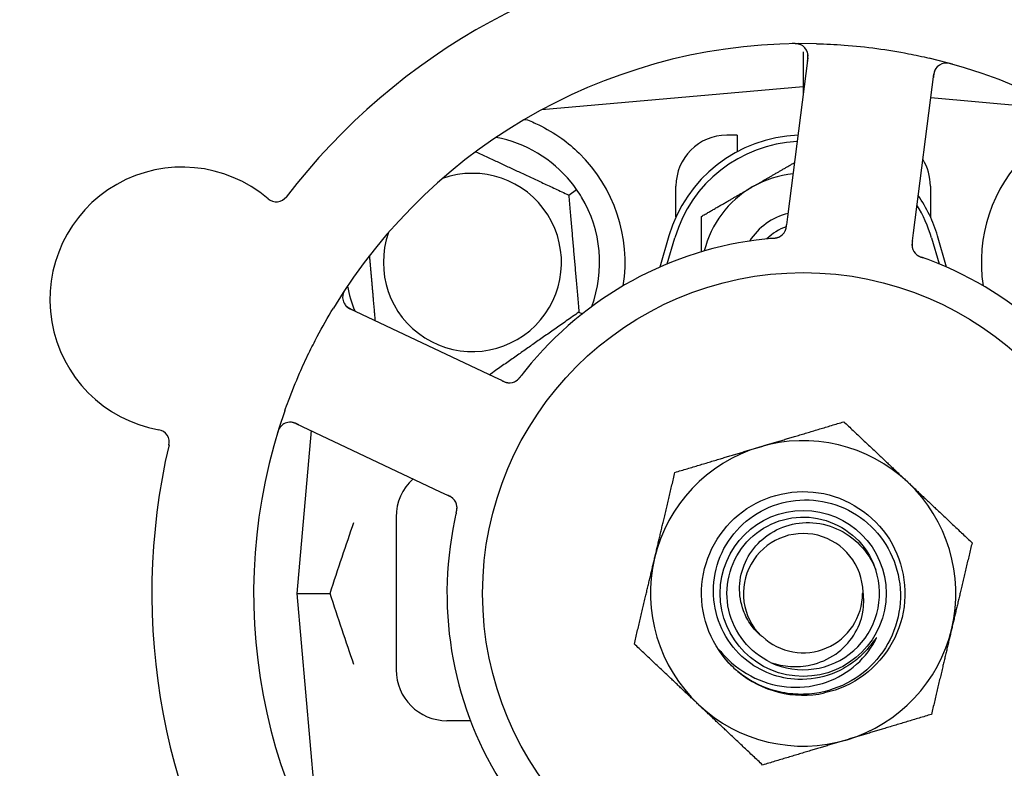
# Model space of a CAD drawing. Header units: inches. Extents: x 24 to 1128, y -58 to 748.
# Tile 31 of 256: x 131.62 to 134.04, y 237.01 to 238.85. Entities that reach past the tile are written whole.
import ezdxf

# ---------------------------------------------------------------- set-up
doc = ezdxf.new("R2010")
doc.units = ezdxf.units.IN
doc.header["$LTSCALE"] = 32
doc.header["$MEASUREMENT"] = 0
doc.layers.add('Dimension (ANSI)', color=7, linetype='Continuous', lineweight=25)
doc.layers.add('Visible (ANSI)', color=7, linetype='Continuous', lineweight=30)
doc.styles.add('Note Text (ANSI)', font='tahoma.ttf')
doc.dimstyles.new('SB Fraction-16 (ANSI)', dxfattribs={"dimscale": 32, "dimtxt": 0.125, "dimasz": 0.098425, "dimexe": 0.125, "dimexo": 0.0625, "dimgap": 0.031496, "dimtad": 0, "dimtih": 1, "dimtoh": 1, "dimdec": 4, "dimrnd": 1e-08, "dimzin": 0, "dimdsep": 46, "dimlunit": 5, "dimtxsty": 'Note Text (ANSI)', "dimcen": 0.09, "dimdle": 0.393701, "dimclrd": 256, "dimclre": 256, "dimclrt": 256, "dimadec": 0, "dimazin": 3, "dimtfac": 0.96, "dimtofl": 0, "dimtmove": 0, "dimatfit": 3, "dimfxl": 1, "dimfrac": 2, "dimtolj": 1, "dimtzin": 12, "dimlwd": -1, "dimlwe": -1, "dimarcsym": 0})

# ---------------------------------------------------------------- blocks, each defined once
blk = doc.blocks.new('*D16')
at = {"layer": 'Defpoints', "color": 0, "transparency": 16777216}
for p in [(169.8497, 459.4837), (76.4594, 171.772), (131.9122, 171.772)]:
    blk.add_point(p, dxfattribs=at)
at = {"layer": 'Dimension (ANSI)', "transparency": 16777216}
for p, q in [((167.8497, 459.4837), (72.4594, 459.4837)), ((76.4594, 456.3341), (76.4594, 319.1609)), ((76.4594, 174.9216), (76.4594, 312.0948)), ((129.9122, 171.772), (72.4594, 171.772))]:
    blk.add_line(p, q, dxfattribs=at)
for points in [[(75.9345, 456.3341), (76.9844, 456.3341), (76.4594, 459.4837)], [(75.9345, 174.9216), (76.9844, 174.9216), (76.4594, 171.772)]]:
    blk.add_solid(points, dxfattribs=at)
at = {"layer": 'Dimension (ANSI)', "transparency": 16777216, "insert": (64.2727, 318.153), "char_height": 4, "attachment_point": 1, "style": 'Note Text (ANSI)'}
blk.add_mtext('\\A1;287 11/16', dxfattribs=at)

msp = doc.modelspace()

# ---------------------------------------------------------------- linework, layer by layer
at = {"layer": 'Visible (ANSI)'}
for p, q in [((133.54541, 238.76732), (133.54541, 238.68133)), ((133.55718, 238.75221), (133.50713, 238.3624)), ((133.81609, 238.32273), (133.86614, 238.71254)), ((133.54541, 238.68133), (132.90343, 238.62516)), ((133.54541, 238.68133), (133.54541, 238.66057)), ((133.54805, 238.6811), (133.54541, 238.68133)), ((134.1874, 238.62516), (133.85862, 238.65392)), ((132.90666, 238.6269), (132.90666, 238.62544)), ((133.38291, 238.56258), (133.35791, 238.56258)), ((133.38291, 238.56258), (133.38291, 238.52174)), ((132.96938, 238.41565), (132.9889, 238.42932)), ((133.23291, 238.36203), (133.23291, 238.43758)), ((133.85791, 238.43758), (133.85791, 238.36203)), ((133.50713, 238.3624), (133.50459, 238.34266)), ((133.21541, 238.31508), (133.19308, 238.2385)), ((133.21166, 238.24643), (133.23041, 238.3107)), ((133.81356, 238.30302), (133.81609, 238.32273)), ((133.86041, 238.3107), (133.87916, 238.24643)), ((133.89774, 238.2385), (133.87541, 238.31508)), ((132.78723, 237.96853), (132.43196, 238.13659)), ((132.99454, 238.12808), (133.00297, 238.12415)), ((132.80519, 237.96004), (132.78723, 237.96853)), ((132.29876, 237.85501), (132.65402, 237.68695)), ((132.33661, 237.8371), (132.30166, 237.43758)), ((132.65402, 237.68695), (132.67201, 237.67844)), ((132.54541, 237.62508), (132.54541, 237.25008)), ((132.30166, 237.43758), (132.38313, 237.43758)), ((132.30166, 237.43758), (132.35783, 236.79559)), ((132.72812, 237.12508), (132.67041, 237.12508))]:
    msp.add_line(p, q, dxfattribs=at)
for radius in [0.7875, 0.20385]:
    msp.add_circle((133.54541, 237.43758), radius, dxfattribs=at)
for centre, radius, start, end in [((133.54541, 237.43758), 1.6, 94.81714, 142.5497), ((133.54541, 237.43758), 1.35, 88.62287, 148.74397), ((133.52618, 238.75619), 0.03125, 352.68342, 90.83549), ((133.54541, 237.43758), 1.35, 16.62287, 76.74397), ((133.89714, 238.70856), 0.03125, 74.53135, 172.68342), ((132.73291, 238.25008), 0.3125, 39.15807, 79.28378), ((133.54541, 238.21883), 0.34375, 92.10255, 163.7398), ((133.35791, 238.43758), 0.125, 90, 180), ((133.54541, 238.21883), 0.32812, 92.55546, 163.7398), ((132.73291, 238.25008), 0.375, 351.21293, 45.72238), ((133.73291, 238.43758), 0.125, 0, 31.69426), ((134.35791, 238.25008), 0.375, 134.27762, 188.78707), ((132.01998, 238.15918), 0.325, 49.56477, 259.80207), ((132.73291, 238.25008), 0.21875, 160.34111, 109.65889), ((133.54541, 238.21883), 0.25, 95.68783, 120), ((133.54541, 238.21883), 0.25, 120, 166.26096), ((132.25104, 238.43034), 0.03125, 229.56477, 322.51231), ((132.73291, 238.25008), 0.3125, 339.72028, 30.84193), ((133.54541, 238.21883), 0.34375, 16.2602, 34.73634), ((133.54541, 238.21883), 0.32812, 16.2602, 31.61609), ((133.54541, 238.21883), 0.15607, 103.81163, 147.53073), ((133.54541, 238.21883), 0.126, 109.2275, 134.92348), ((133.54541, 237.43758), 0.875, 96.19111, 141.17573), ((133.47286, 238.34092), 0.03125, 293.46904, 335.46837), ((133.84382, 238.29329), 0.03125, 190.67765, 232.13682), ((133.54541, 237.43758), 0.875, 24.19111, 69.17573), ((132.73291, 238.25008), 0.3125, 190.71622, 202.42184), ((132.44533, 238.16484), 0.03125, 146.53135, 244.68342), ((132.82379, 237.98581), 0.03125, 262.67765, 304.13682), ((133.54541, 237.43758), 1.35, 160.62287, 220.74397), ((132.2854, 237.82676), 0.03125, 64.68342, 162.83549), ((131.95691, 237.80856), 0.03125, 346.85452, 79.80207), ((133.54541, 237.43758), 1.6, 166.81714, 214.5497), ((133.54541, 237.43758), 0.375, 46.68342, 106.68342), ((133.54541, 237.43758), 0.375, 106.68342, 166.68342), ((132.67041, 237.62508), 0.125, 131.64189, 180), ((133.54541, 237.43758), 0.375, 346.68342, 46.68342), ((132.66386, 237.64773), 0.03125, 5.46904, 47.46837), ((133.54541, 237.43758), 0.875, 168.19111, 213.17573), ((133.54541, 237.43758), 0.14696, 1.25861, 225.29572), ((133.54541, 237.43758), 0.375, 166.68342, 226.68342), ((133.54541, 237.43758), 0.1875, 244.71096, 18.15663), ((133.54541, 237.43758), 0.14583, 226.55117, 0.00317), ((133.54541, 237.43758), 0.375, 286.68342, 346.68342), ((132.67041, 237.25008), 0.125, 180, 270), ((133.54541, 237.43758), 0.25, 226.19222, 229.96044), ((133.54541, 237.43758), 0.25, 229.96044, 282.10596), ((133.54541, 237.43758), 0.375, 226.68342, 286.68342)]:
    msp.add_arc(centre, radius, start, end, dxfattribs=at)
for points, knots in [([(133.53936, 238.78452), (133.5391, 238.78464), (133.53877, 238.78478), (133.53765, 238.78522), (133.53677, 238.78553), (133.53475, 238.78611), (133.53352, 238.78639), (133.53135, 238.78675), (133.53066, 238.78685), (133.52891, 238.78706), (133.52781, 238.78715), (133.52548, 238.78729), (133.52422, 238.78733), (133.52225, 238.78736), (133.52152, 238.78735), (133.52006, 238.78734), (133.51935, 238.78733), (133.51863, 238.78731)], [0.051298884, 0.051298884, 0.051298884, 0.051298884, 0.057269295, 0.057269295, 0.069785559, 0.069785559, 0.08363266, 0.08363266, 0.08945843, 0.08945843, 0.097820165, 0.097820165, 0.107290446, 0.107290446, 0.113094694, 0.113094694, 0.118968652, 0.118968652, 0.118968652, 0.118968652]), ([(133.55614, 238.74416), (133.55626, 238.7451), (133.55639, 238.74604), (133.55682, 238.7497), (133.55706, 238.75241), (133.55717, 238.75697), (133.55709, 238.75891), (133.55674, 238.76209), (133.55647, 238.76351), (133.55591, 238.76572), (133.55565, 238.76653), (133.55535, 238.76738), (133.55528, 238.76756), (133.55523, 238.76772)], [0, 0, 0, 0, 0.007248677, 0.007248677, 0.028564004, 0.028564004, 0.047482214, 0.047482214, 0.065361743, 0.065361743, 0.076705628, 0.076705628, 0.079955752, 0.079955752, 0.079955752, 0.079955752]), ([(133.57786, 238.78719), (133.60078, 238.78664), (133.62354, 238.7855), (133.67288, 238.78181), (133.69975, 238.779), (133.7527, 238.77183), (133.77848, 238.76756), (133.82107, 238.75925), (133.83803, 238.7556), (133.85497, 238.75161)], [-0.73118965, -0.73118965, -0.73118965, -0.73118965, -0.55244576, -0.55244576, -0.34137939, -0.34137939, -0.13566771, -0.13566771, 0, 0, 0, 0]), ([(133.87189, 238.72698), (133.87172, 238.72673), (133.87151, 238.72643), (133.87054, 238.72492), (133.8697, 238.72338), (133.86845, 238.72047), (133.86794, 238.71904), (133.86688, 238.71532), (133.86636, 238.71292), (133.86578, 238.70941), (133.86562, 238.70837), (133.86535, 238.70638), (133.86523, 238.70543), (133.86511, 238.70448)], [0.058736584, 0.058736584, 0.058736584, 0.058736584, 0.064782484, 0.064782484, 0.086145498, 0.086145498, 0.103238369, 0.103238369, 0.123434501, 0.123434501, 0.131598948, 0.131598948, 0.13893919, 0.13893919, 0.13893919, 0.13893919]), ([(133.91228, 238.73677), (133.91167, 238.73694), (133.91108, 238.73711), (133.90946, 238.73755), (133.90842, 238.73783), (133.90648, 238.73829), (133.90558, 238.7385), (133.90325, 238.73896), (133.9018, 238.7392), (133.89927, 238.7395), (133.89814, 238.73959), (133.89621, 238.73966), (133.89538, 238.73966), (133.89372, 238.73959), (133.89293, 238.7395), (133.89204, 238.73938), (133.89185, 238.73935), (133.89169, 238.73933)], [0, 0, 0, 0, 0.005149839, 0.005149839, 0.013554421, 0.013554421, 0.020527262, 0.020527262, 0.031641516, 0.031641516, 0.041623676, 0.041623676, 0.051235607, 0.051235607, 0.06373445, 0.06373445, 0.067355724, 0.067355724, 0.067355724, 0.067355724]), ([(132.86401, 238.60141), (132.87481, 238.59738), (132.88584, 238.59266), (132.91396, 238.57908), (132.93358, 238.56771), (132.96731, 238.54337), (132.98173, 238.53123), (132.99471, 238.51856)], [1.39731378, 1.39731378, 1.39731378, 1.39731378, 1.49356897, 1.49356897, 1.66386875, 1.66386875, 1.79881771, 1.79881771, 1.79881771, 1.79881771]), ([(133.50074, 238.32679), (133.50078, 238.32687), (133.50082, 238.32696), (133.50095, 238.32724), (133.50105, 238.32744), (133.50146, 238.32836), (133.50181, 238.32923), (133.50254, 238.33137), (133.50292, 238.33275), (133.50355, 238.33561), (133.50381, 238.33709), (133.50414, 238.33925), (133.50423, 238.33993), (133.50437, 238.34095), (133.50442, 238.34129), (133.5045, 238.34196), (133.50454, 238.34229), (133.50459, 238.34262)], [0.038929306, 0.038929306, 0.038929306, 0.038929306, 0.040726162, 0.040726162, 0.043941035, 0.043941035, 0.054249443, 0.054249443, 0.066768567, 0.066768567, 0.078206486, 0.078206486, 0.083402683, 0.083402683, 0.086046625, 0.086046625, 0.088630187, 0.088630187, 0.088630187, 0.088630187]), ([(133.5011, 238.32752), (133.5011, 238.32752), (133.5011, 238.32752), (133.50113, 238.32759), (133.50122, 238.32779), (133.5015, 238.32842), (133.50171, 238.32892), (133.50215, 238.33006), (133.50237, 238.33069), (133.50261, 238.33151), (133.50268, 238.33172), (133.5031, 238.33325), (133.50349, 238.33504), (133.50396, 238.33795), (133.50408, 238.33882), (133.50427, 238.34018), (133.50433, 238.34065), (133.50446, 238.34162), (133.50452, 238.34212), (133.50459, 238.34262)], [0.028019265, 0.028019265, 0.028019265, 0.028019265, 0.028672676, 0.028672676, 0.033062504, 0.033062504, 0.040781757, 0.040781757, 0.051074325, 0.051074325, 0.054504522, 0.054504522, 0.075062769, 0.075062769, 0.083066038, 0.083066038, 0.087153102, 0.087153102, 0.091266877, 0.091266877, 0.091266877, 0.091266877]), ([(133.46946, 238.30927), (133.46898, 238.30923), (133.46848, 238.30919), (133.46793, 238.30914), (133.46305, 238.30871), (133.45639, 238.30805), (133.45105, 238.30747)], [0.48080563, 0.48080563, 0.48080563, 0.48080563, 0.5329828, 0.5329828, 0.5329828, 1, 1, 1, 1]), ([(133.4695, 238.30928), (133.4698, 238.3093), (133.4701, 238.30933), (133.4709, 238.3094), (133.47141, 238.30945), (133.47299, 238.3096), (133.47408, 238.30971), (133.47634, 238.31), (133.47752, 238.31018), (133.47985, 238.3106), (133.48094, 238.31085), (133.48308, 238.31142), (133.48402, 238.31175), (133.48518, 238.3122), (133.48549, 238.31234), (133.48573, 238.31244)], [0.001596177, 0.001596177, 0.001596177, 0.001596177, 0.00393777, 0.00393777, 0.007842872, 0.007842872, 0.016055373, 0.016055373, 0.025513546, 0.025513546, 0.037191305, 0.037191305, 0.054193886, 0.054193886, 0.06155888, 0.06155888, 0.06155888, 0.06155888]), ([(133.4695, 238.30928), (133.47004, 238.30932), (133.47059, 238.30937), (133.47167, 238.30947), (133.47221, 238.30952), (133.47402, 238.30969), (133.47529, 238.30984), (133.47734, 238.31012), (133.47819, 238.31026), (133.48009, 238.31061), (133.48108, 238.31085), (133.48281, 238.31133), (133.48358, 238.31158), (133.48479, 238.31203), (133.48528, 238.31224), (133.48558, 238.31237), (133.48562, 238.31239), (133.48563, 238.31239), (133.48563, 238.31239), (133.48563, 238.31239)], [0, 0, 0, 0, 0.004180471, 0.004180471, 0.008305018, 0.008305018, 0.018114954, 0.018114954, 0.025612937, 0.025612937, 0.036850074, 0.036850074, 0.047489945, 0.047489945, 0.056089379, 0.056089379, 0.058286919, 0.058286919, 0.058652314, 0.058652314, 0.058652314, 0.058652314]), ([(133.81356, 238.30301), (133.81349, 238.30249), (133.81342, 238.30196), (133.8133, 238.30094), (133.81323, 238.30044), (133.8131, 238.29931), (133.81303, 238.29869), (133.8128, 238.29647), (133.81269, 238.29504), (133.81262, 238.29281), (133.81264, 238.29183), (133.81275, 238.29007), (133.81283, 238.28931), (133.81301, 238.28805), (133.81311, 238.28749), (133.81317, 238.28717), (133.81318, 238.28713), (133.81318, 238.28713), (133.81318, 238.28713), (133.81318, 238.28713)], [0, 0, 0, 0, 0.004355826, 0.004355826, 0.008687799, 0.008687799, 0.014307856, 0.014307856, 0.029588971, 0.029588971, 0.043844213, 0.043844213, 0.054171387, 0.054171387, 0.06195455, 0.06195455, 0.063871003, 0.063871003, 0.063878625, 0.063878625, 0.063878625, 0.063878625]), ([(133.81355, 238.30297), (133.81352, 238.30268), (133.81348, 238.30238), (133.81327, 238.30076), (133.8131, 238.29939), (133.81283, 238.29653), (133.81273, 238.29502), (133.81268, 238.29232), (133.81272, 238.29109), (133.8129, 238.28883), (133.81307, 238.28775), (133.81324, 238.28685), (133.81327, 238.28672), (133.81329, 238.28661)], [0, 0, 0, 0, 0.002309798, 0.002309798, 0.012623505, 0.012623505, 0.02433842, 0.02433842, 0.035397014, 0.035397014, 0.047442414, 0.047442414, 0.049661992, 0.049661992, 0.049661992, 0.049661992]), ([(133.82404, 238.26909), (133.82423, 238.26894), (133.82446, 238.26876), (133.82517, 238.26823), (133.8257, 238.26787), (133.82683, 238.26714), (133.82743, 238.26678), (133.82867, 238.2661), (133.82929, 238.26578), (133.8308, 238.26506), (133.83174, 238.26464), (133.83315, 238.26405), (133.83357, 238.26388), (133.83512, 238.26327), (133.83628, 238.26283), (133.8378, 238.26228), (133.83818, 238.26215), (133.83872, 238.26195), (133.83889, 238.26189), (133.83905, 238.26183)], [0.044252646, 0.044252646, 0.044252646, 0.044252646, 0.05067159, 0.05067159, 0.061250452, 0.061250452, 0.07105005, 0.07105005, 0.078610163, 0.078610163, 0.087196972, 0.087196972, 0.090753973, 0.090753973, 0.100050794, 0.100050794, 0.103147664, 0.103147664, 0.104517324, 0.104517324, 0.104517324, 0.104517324]), ([(133.82434, 238.26885), (133.82434, 238.26885), (133.82436, 238.26883), (133.82447, 238.26875), (133.82458, 238.26866), (133.82494, 238.26839), (133.82523, 238.26817), (133.82624, 238.26747), (133.82703, 238.26697), (133.82878, 238.266), (133.82972, 238.26552), (133.83194, 238.26451), (133.83329, 238.26396), (133.83592, 238.26295), (133.83723, 238.26248), (133.83869, 238.26196), (133.83887, 238.2619), (133.83905, 238.26183)], [0.030853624, 0.030853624, 0.030853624, 0.030853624, 0.032941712, 0.032941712, 0.036385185, 0.036385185, 0.042347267, 0.042347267, 0.055267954, 0.055267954, 0.065838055, 0.065838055, 0.077516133, 0.077516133, 0.087897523, 0.087897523, 0.089364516, 0.089364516, 0.089364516, 0.089364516]), ([(132.42317, 238.18796), (132.42282, 238.18744), (132.42248, 238.18692), (132.42156, 238.18552), (132.42097, 238.18462), (132.41993, 238.18292), (132.41946, 238.18212), (132.4183, 238.18005), (132.41763, 238.17875), (132.41655, 238.17643), (132.41612, 238.17539), (132.41546, 238.17358), (132.41521, 238.17278), (132.41476, 238.17119), (132.41459, 238.1704), (132.41443, 238.16952), (132.4144, 238.16933), (132.41438, 238.16917)], [0, 0, 0, 0, 0.005149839, 0.005149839, 0.013554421, 0.013554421, 0.020527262, 0.020527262, 0.031641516, 0.031641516, 0.041623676, 0.041623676, 0.051235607, 0.051235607, 0.06373445, 0.06373445, 0.067355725, 0.067355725, 0.067355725, 0.067355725]), ([(132.27188, 237.88549), (132.27477, 237.8937), (132.27774, 237.90188), (132.28941, 237.93313), (132.29859, 237.95578), (132.31562, 237.99475), (132.32318, 238.01114), (132.33778, 238.0412), (132.34472, 238.05489), (132.3643, 238.09193), (132.37742, 238.11509), (132.39135, 238.13804)], [-0.73117437, -0.73117437, -0.73117437, -0.73117437, -0.66329539, -0.66329539, -0.47009836, -0.47009836, -0.32966499, -0.32966499, -0.20932583, -0.20932583, 0, 0, 0, 0]), ([(132.42001, 238.14653), (132.42019, 238.14629), (132.42041, 238.146), (132.42154, 238.14461), (132.42275, 238.14333), (132.42513, 238.14124), (132.42633, 238.14031), (132.42955, 238.13815), (132.43166, 238.13692), (132.43483, 238.13528), (132.43577, 238.13481), (132.43757, 238.13394), (132.43844, 238.13353), (132.43931, 238.13312)], [0.058736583, 0.058736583, 0.058736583, 0.058736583, 0.064782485, 0.064782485, 0.086145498, 0.086145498, 0.103238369, 0.103238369, 0.123434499, 0.123434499, 0.131598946, 0.131598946, 0.138939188, 0.138939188, 0.138939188, 0.138939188]), ([(132.8407, 237.95952), (132.84089, 237.95965), (132.84114, 237.95982), (132.84186, 237.96033), (132.84237, 237.96072), (132.84341, 237.96157), (132.84394, 237.96203), (132.84497, 237.963), (132.84546, 237.96349), (132.84662, 237.9647), (132.84731, 237.96547), (132.8483, 237.96662), (132.8486, 237.96697), (132.84966, 237.96825), (132.85043, 237.96923), (132.85142, 237.9705), (132.85167, 237.97082), (132.85202, 237.97128), (132.85213, 237.97142), (132.85224, 237.97156)], [0.044252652, 0.044252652, 0.044252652, 0.044252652, 0.050671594, 0.050671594, 0.061250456, 0.061250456, 0.071050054, 0.071050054, 0.078610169, 0.078610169, 0.087196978, 0.087196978, 0.090753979, 0.090753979, 0.100050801, 0.100050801, 0.10314767, 0.10314767, 0.10451733, 0.10451733, 0.10451733, 0.10451733]), ([(132.84101, 237.95973), (132.84101, 237.95973), (132.84104, 237.95974), (132.84115, 237.95982), (132.84127, 237.9599), (132.84164, 237.96016), (132.84193, 237.96037), (132.84291, 237.96111), (132.84364, 237.96171), (132.8451, 237.96307), (132.84584, 237.96382), (132.84749, 237.96562), (132.84844, 237.96673), (132.85021, 237.96893), (132.85106, 237.97003), (132.852, 237.97125), (132.85212, 237.97141), (132.85224, 237.97156)], [0.030853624, 0.030853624, 0.030853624, 0.030853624, 0.032941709, 0.032941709, 0.03638518, 0.03638518, 0.042347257, 0.042347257, 0.055267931, 0.055267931, 0.065838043, 0.065838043, 0.077516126, 0.077516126, 0.087897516, 0.087897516, 0.089364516, 0.089364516, 0.089364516, 0.089364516]), ([(132.80519, 237.96004), (132.80567, 237.95981), (132.80615, 237.95958), (132.80708, 237.95914), (132.80754, 237.95893), (132.80857, 237.95845), (132.80914, 237.95819), (132.81118, 237.95729), (132.81251, 237.95675), (132.81461, 237.95599), (132.81554, 237.9557), (132.81725, 237.95527), (132.818, 237.9551), (132.81926, 237.95489), (132.81982, 237.95481), (132.82014, 237.95477), (132.82019, 237.95476), (132.82019, 237.95476), (132.82019, 237.95476), (132.82019, 237.95476)], [0, 0, 0, 0, 0.004355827, 0.004355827, 0.008687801, 0.008687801, 0.014307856, 0.014307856, 0.029588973, 0.029588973, 0.043844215, 0.043844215, 0.054171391, 0.054171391, 0.061954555, 0.061954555, 0.063871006, 0.063871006, 0.063878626, 0.063878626, 0.063878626, 0.063878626]), ([(132.80523, 237.96002), (132.8055, 237.95989), (132.80577, 237.95976), (132.80725, 237.95907), (132.8085, 237.95848), (132.81113, 237.95734), (132.81254, 237.95677), (132.81509, 237.95589), (132.81627, 237.95555), (132.81848, 237.95503), (132.81955, 237.95485), (132.82047, 237.95474), (132.8206, 237.95472), (132.82071, 237.95471)], [0, 0, 0, 0, 0.002309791, 0.002309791, 0.012623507, 0.012623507, 0.024338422, 0.024338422, 0.035397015, 0.035397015, 0.047442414, 0.047442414, 0.049661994, 0.049661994, 0.049661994, 0.049661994]), ([(132.26252, 237.84805), (132.26233, 237.84784), (132.26209, 237.84757), (132.26132, 237.84664), (132.26076, 237.8459), (132.25959, 237.84416), (132.25893, 237.84307), (132.25792, 237.84112), (132.25762, 237.84049), (132.25688, 237.83889), (132.25645, 237.83788), (132.25559, 237.8357), (132.25517, 237.83452), (132.25454, 237.83266), (132.25431, 237.83196), (132.25388, 237.83057), (132.25367, 237.82989), (132.25346, 237.8292)], [0.051298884, 0.051298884, 0.051298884, 0.051298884, 0.057269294, 0.057269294, 0.069785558, 0.069785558, 0.083632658, 0.083632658, 0.089458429, 0.089458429, 0.097820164, 0.097820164, 0.107290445, 0.107290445, 0.113094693, 0.113094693, 0.118968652, 0.118968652, 0.118968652, 0.118968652]), ([(132.30609, 237.85154), (132.30524, 237.85194), (132.30438, 237.85235), (132.30103, 237.8539), (132.29853, 237.85496), (132.29423, 237.85648), (132.29235, 237.857), (132.28923, 237.85764), (132.28779, 237.85783), (132.28552, 237.85798), (132.28466, 237.85798), (132.28376, 237.85796), (132.28357, 237.85796), (132.2834, 237.85795)], [0, 0, 0, 0, 0.007248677, 0.007248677, 0.028564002, 0.028564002, 0.047482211, 0.047482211, 0.06536174, 0.06536174, 0.076705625, 0.076705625, 0.079955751, 0.079955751, 0.079955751, 0.079955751]), ([(132.68591, 237.66987), (132.68585, 237.66993), (132.68577, 237.67001), (132.68555, 237.67022), (132.68539, 237.67037), (132.68465, 237.67104), (132.68393, 237.67164), (132.68211, 237.673), (132.68092, 237.67379), (132.6784, 237.67527), (132.67706, 237.67598), (132.67511, 237.67696), (132.6745, 237.67726), (132.67357, 237.6777), (132.67326, 237.67785), (132.67265, 237.67814), (132.67235, 237.67828), (132.67205, 237.67842)], [0.038929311, 0.038929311, 0.038929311, 0.038929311, 0.040726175, 0.040726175, 0.043941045, 0.043941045, 0.054249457, 0.054249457, 0.066768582, 0.066768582, 0.078206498, 0.078206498, 0.083402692, 0.083402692, 0.086046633, 0.086046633, 0.088630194, 0.088630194, 0.088630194, 0.088630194]), ([(132.68533, 237.67044), (132.68533, 237.67044), (132.68533, 237.67044), (132.68528, 237.67049), (132.68511, 237.67064), (132.6846, 237.6711), (132.68419, 237.67146), (132.68324, 237.67223), (132.68271, 237.67263), (132.68201, 237.67311), (132.68183, 237.67324), (132.6805, 237.67412), (132.67892, 237.67504), (132.6763, 237.67638), (132.67551, 237.67677), (132.67427, 237.67737), (132.67384, 237.67758), (132.67296, 237.67799), (132.6725, 237.67821), (132.67205, 237.67842)], [0.028019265, 0.028019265, 0.028019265, 0.028019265, 0.028672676, 0.028672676, 0.033062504, 0.033062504, 0.040781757, 0.040781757, 0.051074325, 0.051074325, 0.054504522, 0.054504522, 0.07506277, 0.07506277, 0.083066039, 0.083066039, 0.087153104, 0.087153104, 0.091266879, 0.091266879, 0.091266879, 0.091266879]), ([(133.37235, 237.25716), (133.32169, 237.30576), (133.29303, 237.37647), (133.29557, 237.44662), (133.29811, 237.51676), (133.33179, 237.58519), (133.3858, 237.63), (133.4398, 237.67479), (133.51326, 237.69524), (133.58263, 237.68479), (133.65362, 237.6741), (133.71911, 237.63118), (133.75724, 237.57035), (133.79497, 237.51015), (133.80528, 237.43346), (133.78478, 237.36544), (133.7643, 237.29748), (133.71343, 237.23932), (133.64881, 237.20996), (133.63249, 237.20255), (133.61536, 237.197), (133.59783, 237.19333)], [5.2445607, 5.2445607, 5.2445607, 5.2445607, 6.086966, 6.086966, 6.086966, 6.9291128, 6.9291128, 6.9291128, 7.7710085, 7.7710085, 7.7710085, 8.6324711, 8.6324711, 8.6324711, 9.4850832, 9.4850832, 9.4850832, 10.3367446, 10.3367446, 10.3367446, 10.5518672, 10.5518672, 10.5518672, 10.5518672]), ([(133.53263, 237.22634), (133.50914, 237.22711), (133.48595, 237.23179), (133.44184, 237.2486), (133.42124, 237.26067), (133.38136, 237.29391), (133.36346, 237.31604), (133.33695, 237.36617), (133.32871, 237.39374), (133.32317, 237.45077), (133.32604, 237.47969), (133.34274, 237.53512), (133.35652, 237.56105), (133.3934, 237.60644), (133.41622, 237.62538), (133.46809, 237.65365), (133.49668, 237.6626), (133.55598, 237.66911), (133.58613, 237.6665), (133.64403, 237.64985), (133.6712, 237.63585), (133.71889, 237.59808), (133.7389, 237.57459), (133.76897, 237.52103), (133.77865, 237.49142), (133.7862, 237.42986), (133.78389, 237.39849), (133.76734, 237.33811), (133.75316, 237.30971), (133.71456, 237.25967), (133.69043, 237.23858), (133.6352, 237.20665), (133.60459, 237.19621), (133.57284, 237.19191)], [-3.5801326, -3.5801326, -3.5801326, -3.5801326, -3.4004535, -3.4004535, -3.2191752, -3.2191752, -3.0035583, -3.0035583, -2.7857358, -2.7857358, -2.5657084, -2.5657084, -2.3434763, -2.3434763, -2.1190401, -2.1190401, -1.8924003, -1.8924003, -1.6635571, -1.6635571, -1.4325112, -1.4325112, -1.1992628, -1.1992628, -0.9638125, -0.9638125, -0.7261606, -0.7261606, -0.4863077, -0.4863077, -0.244254, -0.244254, 0, 0, 0, 0]), ([(132.69291, 237.63471), (132.6928, 237.63425), (132.69268, 237.63375), (132.69256, 237.63322), (132.69147, 237.62844), (132.69003, 237.62191), (132.68893, 237.61664)], [0.48080563, 0.48080563, 0.48080563, 0.48080563, 0.5329828, 0.5329828, 0.5329828, 1, 1, 1, 1]), ([(132.69292, 237.63475), (132.69298, 237.63504), (132.69305, 237.63533), (132.69323, 237.63612), (132.69334, 237.63662), (132.69369, 237.63817), (132.69391, 237.63924), (132.69434, 237.64148), (132.69454, 237.64266), (132.69486, 237.645), (132.69496, 237.64612), (132.69507, 237.64833), (132.69505, 237.64933), (132.69498, 237.65057), (132.69495, 237.65091), (132.69492, 237.65116)], [0.001596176, 0.001596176, 0.001596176, 0.001596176, 0.003937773, 0.003937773, 0.007842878, 0.007842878, 0.016055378, 0.016055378, 0.025513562, 0.025513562, 0.03719134, 0.03719134, 0.0541939, 0.0541939, 0.061558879, 0.061558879, 0.061558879, 0.061558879]), ([(132.69292, 237.63475), (132.69304, 237.63528), (132.69316, 237.63581), (132.69341, 237.63688), (132.69353, 237.63741), (132.69392, 237.63918), (132.69417, 237.64043), (132.69454, 237.64247), (132.69467, 237.64332), (132.69492, 237.64524), (132.695, 237.64625), (132.69508, 237.64805), (132.69507, 237.64886), (132.69502, 237.65014), (132.69497, 237.65068), (132.69494, 237.651), (132.69494, 237.65104), (132.69494, 237.65105), (132.69494, 237.65105), (132.69494, 237.65105)], [0, 0, 0, 0, 0.004180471, 0.004180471, 0.008305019, 0.008305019, 0.018114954, 0.018114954, 0.025612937, 0.025612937, 0.036850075, 0.036850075, 0.047489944, 0.047489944, 0.05608938, 0.05608938, 0.05828692, 0.05828692, 0.058652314, 0.058652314, 0.058652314, 0.058652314]), ([(133.46531, 237.26805), (133.41403, 237.29228), (133.37499, 237.34099), (133.36251, 237.39632), (133.35003, 237.45165), (133.36437, 237.51239), (133.40028, 237.55629), (133.43612, 237.6001), (133.49266, 237.6262), (133.54925, 237.62504), (133.60594, 237.62388), (133.66146, 237.59539), (133.69546, 237.55001), (133.70769, 237.53369), (133.71703, 237.51533), (133.7233, 237.49595)], [5.153766, 5.153766, 5.153766, 5.153766, 6.061332, 6.061332, 6.061332, 6.968806, 6.968806, 6.968806, 7.8744508, 7.8744508, 7.8744508, 8.7817425, 8.7817425, 8.7817425, 9.107885, 9.107885, 9.107885, 9.107885]), ([(133.44203, 237.33313), (133.43285, 237.34093), (133.42466, 237.34983), (133.40982, 237.37051), (133.40351, 237.38239), (133.39181, 237.41383), (133.38859, 237.43392), (133.38998, 237.47477), (133.39478, 237.49513), (133.41207, 237.53342), (133.42459, 237.55089), (133.45597, 237.5805), (133.47468, 237.5922), (133.51603, 237.60806), (133.53834, 237.61186), (133.58375, 237.61078), (133.60639, 237.60568), (133.64901, 237.58695), (133.66848, 237.5733), (133.70157, 237.53896), (133.7147, 237.51845), (133.72357, 237.496)], [-1.5503297, -1.5503297, -1.5503297, -1.5503297, -1.4577971, -1.4577971, -1.3550285, -1.3550285, -1.200467, -1.200467, -1.0416694, -1.0416694, -0.8786368, -0.8786368, -0.7113708, -0.7113708, -0.5398726, -0.5398726, -0.3641439, -0.3641439, -0.1841858, -0.1841858, 0, 0, 0, 0]), ([(133.46531, 237.26805), (133.48104, 237.26256), (133.49743, 237.25921), (133.53081, 237.25707), (133.54764, 237.25833), (133.58599, 237.26683), (133.60679, 237.27586), (133.64281, 237.30101), (133.65789, 237.31657), (133.6805, 237.35187), (133.68813, 237.37107), (133.6947, 237.40761), (133.69493, 237.42439), (133.69233, 237.4408)], [-0.89666376, -0.89666376, -0.89666376, -0.89666376, -0.7697294, -0.7697294, -0.64162523, -0.64162523, -0.47009117, -0.47009117, -0.30597672, -0.30597672, -0.14928046, -0.14928046, -0.02134877, -0.02134877, -0.02134877, -0.02134877]), ([(133.3456, 237.29203), (133.36543, 237.26869), (133.38943, 237.24925), (133.44364, 237.22034), (133.47339, 237.21122), (133.5338, 237.2052), (133.56383, 237.208), (133.6202, 237.2249), (133.64607, 237.23849), (133.69031, 237.2744), (133.70845, 237.2961), (133.72183, 237.3207)], [-1.1317323, -1.1317323, -1.1317323, -1.1317323, -0.8984595, -0.8984595, -0.6634575, -0.6634575, -0.435379, -0.435379, -0.2142259, -0.2142259, 0, 0, 0, 0]), ([(133.72183, 237.3207), (133.72263, 237.32217), (133.72349, 237.32384), (133.72446, 237.32594), (133.72488, 237.32692), (133.72512, 237.32773), (133.72516, 237.3279), (133.72518, 237.32807), (133.72518, 237.32813), (133.72516, 237.32819), (133.72516, 237.32821), (133.72514, 237.32824), (133.72513, 237.32826), (133.7251, 237.32827), (133.72509, 237.32827), (133.72505, 237.32827), (133.72502, 237.32827), (133.72495, 237.32824), (133.7249, 237.3282), (133.72471, 237.32806), (133.72452, 237.32788), (133.72366, 237.32691), (133.7227, 237.32563), (133.71696, 237.31784), (133.70747, 237.30417), (133.69227, 237.28913)], [-0.32002064, -0.32002064, -0.32002064, -0.32002064, -0.25037654, -0.25037654, -0.22022079, -0.22022079, -0.21319305, -0.21319305, -0.21059304, -0.21059304, -0.20923641, -0.20923641, -0.20821255, -0.20821255, -0.20712521, -0.20712521, -0.2055378, -0.2055378, -0.20262718, -0.20262718, -0.19315319, -0.19315319, -0.1629071, -0.1629071, 0, 0, 0, 0]), ([(133.37235, 237.25716), (133.36452, 237.2647), (133.35716, 237.27285), (133.34514, 237.2884), (133.34146, 237.29416), (133.33963, 237.29753), (133.3393, 237.29817), (133.33909, 237.29873), (133.33905, 237.29885), (133.33903, 237.29898), (133.33903, 237.29902), (133.33903, 237.29908), (133.33904, 237.2991), (133.33905, 237.29912), (133.33906, 237.29913), (133.33908, 237.29915), (133.33909, 237.29915), (133.33913, 237.29915), (133.33915, 237.29915), (133.33923, 237.29912), (133.33928, 237.29909), (133.34013, 237.29852), (133.34246, 237.29573), (133.3456, 237.29203)], [-0.28928031, -0.28928031, -0.28928031, -0.28928031, -0.16787143, -0.16787143, -0.06646306, -0.06646306, -0.04917499, -0.04917499, -0.04476579, -0.04476579, -0.04306859, -0.04306859, -0.04215282, -0.04215282, -0.04143605, -0.04143605, -0.040655, -0.040655, -0.03948059, -0.03948059, -0.0370912, -0.0370912, 0, 0, 0, 0]), ([(133.69227, 237.28913), (133.68236, 237.27932), (133.67159, 237.2705), (133.64641, 237.25363), (133.63184, 237.2461), (133.58975, 237.23011), (133.56126, 237.2254), (133.53263, 237.22634)], [-0.44935864, -0.44935864, -0.44935864, -0.44935864, -0.34320731, -0.34320731, -0.21838639, -0.21838639, 0, 0, 0, 0]), ([(133.57284, 237.19191), (133.55538, 237.18954), (133.53771, 237.18909), (133.50232, 237.19205), (133.4847, 237.1955), (133.43722, 237.21037), (133.40893, 237.22578), (133.38458, 237.24618)], [-0.51193076, -0.51193076, -0.51193076, -0.51193076, -0.37804019, -0.37804019, -0.24204071, -0.24204071, 0, 0, 0, 0])]:
    msp.add_open_spline(points, degree=3, knots=knots, dxfattribs=at)
for points, weights in [([(132.86088, 238.60115), (132.86244, 238.60128), (132.86401, 238.60141)], [0.999914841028, 0.999914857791, 0.999914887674]), ([(132.74133, 238.52199), (132.85198, 238.4704), (132.96938, 238.41565)], [1.07748863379, 1.18694802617, 1.04422863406]), ([(133.42041, 238.43533), (133.46962, 238.46374), (133.52418, 238.49525)], [1, 1.03200893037, 1.01002889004]), ([(133.29541, 238.36316), (133.3624, 238.40184), (133.42041, 238.43533)], [1, 1.0379548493, 1]), ([(132.96938, 238.41565), (132.98196, 238.27187), (132.99454, 238.12808)], [1.04422863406, 1.20577136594, 1.04422863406]), ([(133.29541, 238.2761), (133.29541, 238.31706), (133.29541, 238.36316)], [1.01840264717, 1.02228011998, 1]), ([(132.49447, 238.10702), (132.48713, 238.19091), (132.48045, 238.26725)], [1.06521891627, 1.14516515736, 1.11819795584]), ([(132.99454, 238.12808), (132.88287, 238.04989), (132.77497, 237.97433)], [1.04422863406, 1.19550179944, 1.06346205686]), ([(133.43775, 237.79679), (133.53401, 237.82564), (133.64515, 237.85895)], [1, 1.0379548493, 1]), ([(133.64515, 237.85895), (133.72956, 237.77935), (133.80267, 237.71042)], [1, 1.0379548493, 1]), ([(133.23036, 237.73464), (133.3415, 237.76794), (133.43775, 237.79679)], [1, 1.0379548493, 1]), ([(133.18049, 237.52395), (133.20364, 237.62173), (133.23036, 237.73464)], [1, 1.0379548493, 1]), ([(133.80267, 237.71042), (133.87578, 237.64148), (133.9602, 237.56189)], [1, 1.0379548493, 1]), ([(133.9602, 237.56189), (133.93347, 237.44898), (133.91033, 237.3512)], [1, 1.0379548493, 1]), ([(133.13063, 237.31327), (133.15735, 237.42617), (133.18049, 237.52395)], [1, 1.0379548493, 1]), ([(133.91033, 237.3512), (133.88718, 237.25342), (133.86046, 237.14052)], [1, 1.0379548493, 1]), ([(133.28815, 237.16474), (133.21504, 237.23367), (133.13063, 237.31327)], [1, 1.0379548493, 1]), ([(133.44567, 237.01621), (133.36126, 237.0958), (133.28815, 237.16474)], [1, 1.0379548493, 1]), ([(133.86046, 237.14052), (133.74932, 237.10721), (133.65307, 237.07836)], [1, 1.0379548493, 1]), ([(133.65307, 237.07836), (133.55682, 237.04952), (133.44567, 237.01621)], [1, 1.0379548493, 1])]:
    msp.add_rational_spline(points, weights, degree=2, dxfattribs=at)
for points in [[(132.9889, 238.42932), (132.98452, 238.43556), (132.97979, 238.4418), (132.97523, 238.44741)], [(133.00122, 238.41029), (132.99751, 238.41649), (132.99326, 238.42307), (132.9889, 238.42932)], [(133.85648, 238.25542), (133.85089, 238.25754), (133.8437, 238.26017), (133.83905, 238.26183)], [(132.86372, 237.98614), (132.85997, 237.98149), (132.85525, 237.97547), (132.85224, 237.97155)], [(132.38313, 237.43758), (132.40278, 237.49785), (132.42289, 237.55726), (132.44144, 237.61189)], [(132.44144, 237.26326), (132.4229, 237.31789), (132.40278, 237.3773), (132.38313, 237.43758)], [(133.69124, 237.43758), (133.69162, 237.43865), (133.69198, 237.43973), (133.69233, 237.4408)], [(133.44203, 237.33313), (133.44306, 237.33264), (133.44409, 237.33217), (133.44512, 237.3317)]]:
    msp.add_open_spline(points, degree=3, dxfattribs=at)

# ---------------------------------------------------------------- dimensions: what is measured, and where the dimension line sits
at = {"layer": 'Dimension (ANSI)'}
dim = msp.add_linear_dim(base=(76.45942, 171.77197), p1=(169.84967, 459.48367), p2=(131.91217, 171.77197), angle=270, dimstyle='SB Fraction-16 (ANSI)', override={"dimgap": 0.031496, "dimdec": 4, "dimtol": 0, "dimlim": 0, "dimtp": 0, "dimtm": 0, "dimtdec": 2, "dimatfit": 1}, dxfattribs=at)
dim.commit()
dim.dimension.update_dxf_attribs({"geometry": '*D16', "text_midpoint": (76.45942, 315.62782), "dimtype": 160})

doc.saveas('drawing.dxf')
